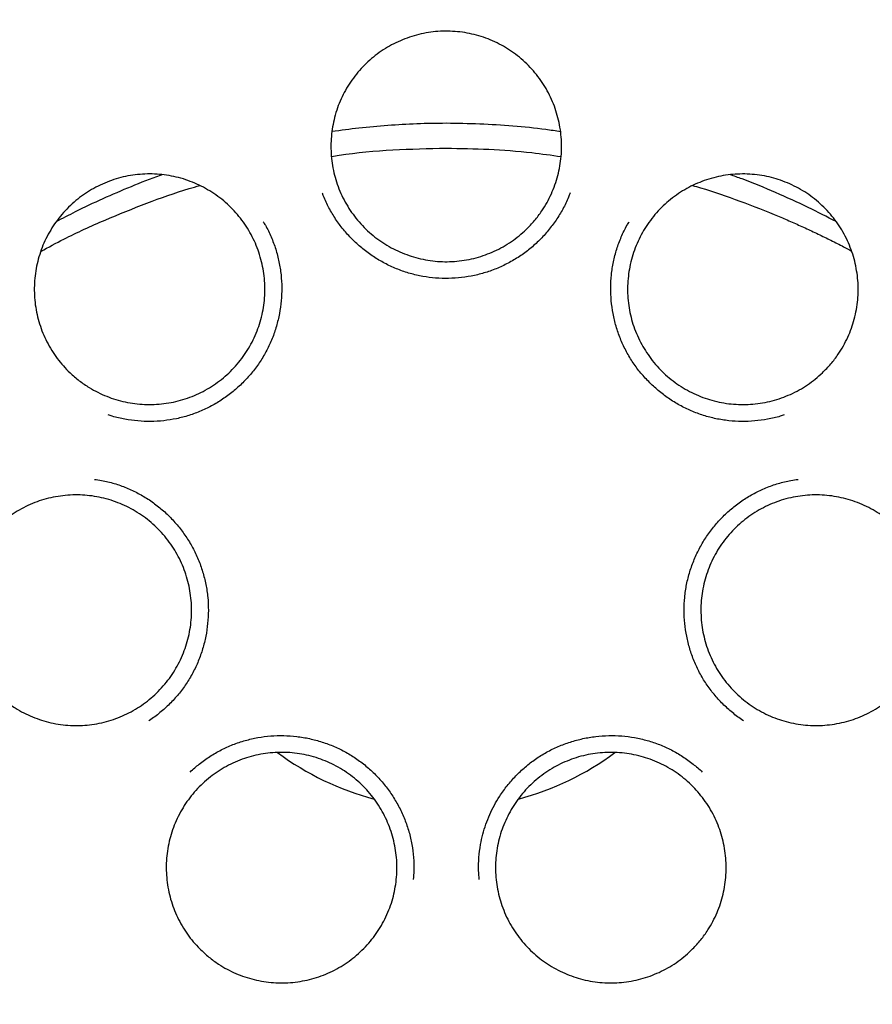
# Model space of a CAD drawing. Header units: millimetres. Extents: x 8 to 718, y 12 to 784.
# Tile 54 of 58: x 428 to 438, y 761 to 772. Entities that reach past the tile are written whole.
import ezdxf

# ---------------------------------------------------------------- set-up
doc = ezdxf.new("R2010")
doc.units = ezdxf.units.MM

msp = doc.modelspace()

# ---------------------------------------------------------------- linework, layer by layer
at = {"color": 7, "linetype": 'Continuous', "lineweight": 30}
for radius in [16.35, 16.174]:
    msp.add_circle((432.815, 765.997), radius, dxfattribs=at)
for start, end in [(233.3696, 255.2111), (284.8006, 306.6431)]:
    msp.add_arc((432.815, 765.997), 3.158, start, end, dxfattribs=at)
for points, knots in [([(432.815, 783.85), (432.69, 783.849), (432.443, 783.847), (432.077, 783.835), (431.72, 783.816), (431.374, 783.791), (431.039, 783.76), (430.715, 783.725), (430.404, 783.685), (430.102, 783.641), (429.792, 783.59), (429.476, 783.533), (429.155, 783.468), (428.847, 783.401), (428.554, 783.332), (428.275, 783.261), (428.021, 783.192), (427.791, 783.127), (427.585, 783.065), (427.388, 783.004), (427.202, 782.943), (427.026, 782.884), (426.86, 782.826), (426.704, 782.77), (426.553, 782.715), (426.336, 782.633), (426.051, 782.52), (425.7, 782.371), (425.317, 782.2), (424.903, 782.002), (424.459, 781.774), (424.018, 781.532), (423.581, 781.276), (423.149, 781.007), (422.732, 780.73), (422.331, 780.447), (421.945, 780.16), (421.568, 779.863), (421.199, 779.557), (420.831, 779.234), (420.466, 778.895), (420.104, 778.539), (419.752, 778.173), (419.411, 777.796), (419.08, 777.409), (418.766, 777.02), (418.468, 776.629), (418.186, 776.238), (417.914, 775.84), (417.653, 775.434), (417.398, 775.013), (417.149, 774.577), (416.909, 774.126), (416.681, 773.668), (416.467, 773.205), (416.267, 772.736), (416.085, 772.271), (415.919, 771.812), (415.768, 771.358), (415.63, 770.9), (415.504, 770.439), (415.388, 769.965), (415.283, 769.478), (415.19, 768.977), (415.11, 768.472), (415.045, 767.965), (414.994, 767.456), (414.959, 766.955), (414.937, 766.465), (414.929, 765.984), (414.934, 765.505), (414.953, 765.026), (414.984, 764.537), (415.03, 764.039), (415.092, 763.533), (415.167, 763.029), (415.257, 762.527), (415.36, 762.027), (415.476, 761.54), (415.602, 761.066), (415.738, 760.605), (415.886, 760.148), (416.046, 759.696), (416.221, 759.24), (416.413, 758.779), (416.622, 758.316), (416.844, 757.858), (417.079, 757.406), (417.328, 756.961), (417.584, 756.529), (417.849, 756.111), (418.121, 755.705), (418.406, 755.303), (418.705, 754.906), (418.997, 754.539), (419.279, 754.201), (419.551, 753.891), (419.831, 753.585), (420.123, 753.283), (420.425, 752.983), (420.74, 752.685), (421.012, 752.441), (421.235, 752.247), (421.407, 752.102), (421.581, 751.959), (421.758, 751.816), (421.938, 751.675), (422.12, 751.536), (422.283, 751.415), (422.422, 751.314), (422.532, 751.234), (422.632, 751.163), (422.722, 751.1), (422.798, 751.047), (422.86, 751.004), (422.911, 750.969), (422.955, 750.939), (422.991, 750.915), (423.016, 750.898), (423.028, 750.89), (423.031, 750.888)], [0, 0, 0, 0, 0.008169, 0.01614, 0.023911, 0.031482, 0.038851, 0.045891, 0.052734, 0.05938, 0.065827, 0.073243, 0.080376, 0.087225, 0.09379, 0.100071, 0.106066, 0.110968, 0.115661, 0.120146, 0.124422, 0.12849, 0.132283, 0.135875, 0.139326, 0.142778, 0.151033, 0.159339, 0.16771, 0.178459, 0.189313, 0.200271, 0.21133, 0.222437, 0.233544, 0.244014, 0.25448, 0.26494, 0.275392, 0.285834, 0.296895, 0.307938, 0.31899, 0.330063, 0.341157, 0.352266, 0.362752, 0.373247, 0.38375, 0.394257, 0.404767, 0.415911, 0.42705, 0.43818, 0.449297, 0.460401, 0.471482, 0.481908, 0.49232, 0.502726, 0.513134, 0.523551, 0.534615, 0.545707, 0.556831, 0.567976, 0.579126, 0.590268, 0.600754, 0.61121, 0.621644, 0.632087, 0.642539, 0.653634, 0.664736, 0.675843, 0.686953, 0.698064, 0.709173, 0.719645, 0.730111, 0.74057, 0.751019, 0.761457, 0.772516, 0.783588, 0.794673, 0.80577, 0.816876, 0.827995, 0.838555, 0.849204, 0.85994, 0.870761, 0.881664, 0.890573, 0.899533, 0.908558, 0.917701, 0.926978, 0.936412, 0.945999, 0.950847, 0.955731, 0.960649, 0.9656, 0.970583, 0.975598, 0.9806, 0.98384, 0.986797, 0.98947, 0.991861, 0.993969, 0.995511, 0.996859, 0.998013, 0.998974, 0.999746, 1, 1, 1, 1]), ([(442.585, 750.881), (442.59, 750.884), (442.597, 750.889), (442.605, 750.897), (442.611, 750.902), (442.612, 750.903), (442.616, 750.906), (442.62, 750.908), (442.627, 750.913), (442.64, 750.922), (442.663, 750.937), (442.697, 750.96), (442.74, 750.988), (442.795, 751.026), (442.864, 751.073), (442.948, 751.131), (443.044, 751.198), (443.151, 751.274), (443.269, 751.359), (443.456, 751.497), (443.706, 751.686), (444.028, 751.941), (444.359, 752.216), (444.697, 752.511), (445.029, 752.816), (445.356, 753.132), (445.677, 753.458), (445.985, 753.787), (446.281, 754.121), (446.57, 754.463), (446.853, 754.815), (447.128, 755.175), (447.392, 755.54), (447.646, 755.908), (447.888, 756.279), (448.12, 756.654), (448.349, 757.045), (448.575, 757.454), (448.797, 757.881), (449.006, 758.314), (449.204, 758.752), (449.394, 759.204), (449.575, 759.671), (449.746, 760.154), (449.903, 760.641), (450.047, 761.134), (450.176, 761.63), (450.29, 762.118), (450.387, 762.6), (450.47, 763.073), (450.54, 763.547), (450.598, 764.023), (450.643, 764.51), (450.676, 765.008), (450.695, 765.517), (450.7, 766.028), (450.69, 766.54), (450.665, 767.052), (450.626, 767.553), (450.575, 768.044), (450.511, 768.522), (450.436, 768.997), (450.348, 769.469), (450.245, 769.947), (450.127, 770.431), (449.993, 770.922), (449.845, 771.409), (449.683, 771.893), (449.506, 772.374), (449.318, 772.841), (449.122, 773.294), (448.918, 773.732), (448.703, 774.164), (448.476, 774.589), (448.234, 775.015), (447.975, 775.443), (447.7, 775.871), (447.412, 776.29), (447.112, 776.702), (446.8, 777.104), (446.483, 777.491), (446.161, 777.862), (445.835, 778.218), (445.499, 778.565), (445.154, 778.903), (444.793, 779.239), (444.416, 779.57), (444.023, 779.896), (443.621, 780.211), (443.21, 780.514), (442.791, 780.805), (442.372, 781.078), (441.955, 781.334), (441.542, 781.573), (441.125, 781.799), (440.706, 782.013), (440.313, 782.2), (439.947, 782.364), (439.609, 782.507), (439.271, 782.642), (438.983, 782.75), (438.742, 782.836), (438.544, 782.905), (438.332, 782.975), (438.107, 783.046), (437.869, 783.118), (437.63, 783.187), (437.392, 783.252), (437.156, 783.313), (436.91, 783.373), (436.654, 783.431), (436.389, 783.487), (436.116, 783.541), (435.835, 783.592), (435.544, 783.639), (435.241, 783.684), (434.925, 783.724), (434.598, 783.761), (434.261, 783.791), (433.913, 783.817), (433.556, 783.835), (433.188, 783.847), (432.94, 783.849), (432.815, 783.85)], [0, 0, 0, 0, 0.000682, 0.001168, 0.001243, 0.001301, 0.001346, 0.001496, 0.001631, 0.001911, 0.002532, 0.003442, 0.00456, 0.005885, 0.007798, 0.010025, 0.012564, 0.015417, 0.018583, 0.022063, 0.030596, 0.039027, 0.048927, 0.058678, 0.068278, 0.078394, 0.088341, 0.098136, 0.107826, 0.117455, 0.127394, 0.137263, 0.147062, 0.156789, 0.166443, 0.17602, 0.185552, 0.196031, 0.206504, 0.216969, 0.227424, 0.23787, 0.248979, 0.260118, 0.271277, 0.282442, 0.293598, 0.304733, 0.3152, 0.325646, 0.336079, 0.346506, 0.356934, 0.368004, 0.379094, 0.390212, 0.401355, 0.412511, 0.42367, 0.434183, 0.444681, 0.455155, 0.465595, 0.476018, 0.487071, 0.498133, 0.509212, 0.520317, 0.531458, 0.542643, 0.553184, 0.563698, 0.574191, 0.584665, 0.595125, 0.606207, 0.617281, 0.628354, 0.639428, 0.650509, 0.661602, 0.672076, 0.682569, 0.693084, 0.703607, 0.714115, 0.725246, 0.736366, 0.747476, 0.758578, 0.769674, 0.780767, 0.791223, 0.801623, 0.811942, 0.82218, 0.83234, 0.840366, 0.848344, 0.856271, 0.864145, 0.868428, 0.872993, 0.877842, 0.882974, 0.88839, 0.894088, 0.899186, 0.904492, 0.910004, 0.915723, 0.921649, 0.92767, 0.933891, 0.940311, 0.94693, 0.95389, 0.961056, 0.96843, 0.976012, 0.9838, 0.991796, 1, 1, 1, 1]), ([(433.708, 769.309), (433.682, 769.285), (433.629, 769.237), (433.543, 769.172), (433.45, 769.114), (433.352, 769.065), (433.252, 769.024), (433.149, 768.991), (433.042, 768.967), (432.934, 768.953), (432.825, 768.947), (432.717, 768.951), (432.609, 768.964), (432.502, 768.986), (432.398, 769.017), (432.297, 769.056), (432.199, 769.104), (432.105, 769.16), (432.017, 769.223), (431.935, 769.294), (431.858, 769.371), (431.789, 769.455), (431.726, 769.544), (431.672, 769.638), (431.625, 769.737), (431.587, 769.839), (431.558, 769.943), (431.538, 770.049), (431.527, 770.158), (431.525, 770.267), (431.532, 770.376), (431.548, 770.483), (431.573, 770.589), (431.607, 770.692), (431.65, 770.792), (431.701, 770.887), (431.76, 770.979), (431.826, 771.066), (431.9, 771.146), (431.979, 771.219), (432.065, 771.286), (432.156, 771.346), (432.252, 771.397), (432.352, 771.44), (432.455, 771.475), (432.561, 771.501), (432.668, 771.518), (432.776, 771.526), (432.886, 771.524), (432.994, 771.514), (433.101, 771.494), (433.205, 771.466), (433.308, 771.428), (433.407, 771.383), (433.501, 771.329), (433.59, 771.267), (433.675, 771.198), (433.753, 771.122), (433.824, 771.04), (433.888, 770.953), (433.945, 770.859), (433.993, 770.762), (434.033, 770.661), (434.064, 770.557), (434.087, 770.45), (434.1, 770.342), (434.105, 770.234), (434.1, 770.126), (434.086, 770.017), (434.063, 769.911), (434.031, 769.807), (433.99, 769.706), (433.942, 769.609), (433.88, 769.509), (433.803, 769.406), (433.74, 769.342), (433.708, 769.309)], [0, 0, 0, 0, 0.013231, 0.026463, 0.040029, 0.053694, 0.066928, 0.080325, 0.093723, 0.107389, 0.120622, 0.13402, 0.147417, 0.161083, 0.174316, 0.187714, 0.201111, 0.214777, 0.228011, 0.241408, 0.254806, 0.268471, 0.281705, 0.295102, 0.3085, 0.322166, 0.335399, 0.348725, 0.362194, 0.37586, 0.389195, 0.402553, 0.415888, 0.429554, 0.442787, 0.456113, 0.469582, 0.483248, 0.496482, 0.509808, 0.523277, 0.536943, 0.550176, 0.563574, 0.576971, 0.590637, 0.60387, 0.617268, 0.630665, 0.644331, 0.657564, 0.670962, 0.68436, 0.698025, 0.711259, 0.724656, 0.738054, 0.75172, 0.764953, 0.778351, 0.791748, 0.805414, 0.818647, 0.831973, 0.845443, 0.859108, 0.872342, 0.885668, 0.899137, 0.912803, 0.926138, 0.939496, 0.952831, 0.966496, 0.983155, 1, 1, 1, 1]), ([(432.815, 770.495), (432.705, 770.494), (432.487, 770.491), (432.162, 770.472), (431.845, 770.444), (431.638, 770.416), (431.537, 770.402)], [0, 0, 0, 0, 0.255166, 0.508774, 0.761182, 1, 1, 1, 1]), ([(434.092, 770.401), (434.037, 770.409), (433.861, 770.436), (433.559, 770.465), (433.188, 770.49), (432.939, 770.493), (432.815, 770.495)], [0, 0, 0, 0, 0.131139, 0.419142, 0.708588, 1, 1, 1, 1]), ([(431.532, 770.124), (431.561, 770.129), (431.787, 770.167), (432.216, 770.204), (432.616, 770.213), (432.815, 770.217)], [0, 0, 0, 0, 0.070045, 0.538534, 1, 1, 1, 1]), ([(432.815, 770.217), (432.973, 770.215), (433.292, 770.209), (433.722, 770.177), (433.989, 770.139), (434.098, 770.124)], [0, 0, 0, 0, 0.3684016, 0.7410509, 1, 1, 1, 1]), ([(428.611, 767.708), (428.586, 767.733), (428.535, 767.783), (428.467, 767.867), (428.405, 767.957), (428.352, 768.052), (428.306, 768.151), (428.27, 768.253), (428.241, 768.358), (428.222, 768.466), (428.212, 768.574), (428.211, 768.682), (428.219, 768.791), (428.236, 768.899), (428.263, 769.004), (428.297, 769.107), (428.341, 769.207), (428.393, 769.302), (428.453, 769.393), (428.52, 769.478), (428.594, 769.558), (428.675, 769.632), (428.761, 769.698), (428.852, 769.756), (428.949, 769.807), (429.049, 769.849), (429.153, 769.883), (429.258, 769.908), (429.366, 769.924), (429.475, 769.93), (429.584, 769.928), (429.691, 769.916), (429.798, 769.896), (429.903, 769.866), (430.005, 769.828), (430.102, 769.781), (430.197, 769.726), (430.286, 769.664), (430.37, 769.594), (430.446, 769.517), (430.517, 769.434), (430.58, 769.346), (430.636, 769.252), (430.683, 769.155), (430.722, 769.053), (430.753, 768.949), (430.774, 768.842), (430.786, 768.735), (430.79, 768.626), (430.784, 768.517), (430.769, 768.409), (430.745, 768.304), (430.712, 768.199), (430.67, 768.099), (430.62, 768.002), (430.563, 767.91), (430.497, 767.823), (430.425, 767.742), (430.346, 767.667), (430.261, 767.6), (430.17, 767.539), (430.075, 767.486), (429.976, 767.442), (429.873, 767.406), (429.768, 767.379), (429.66, 767.361), (429.552, 767.352), (429.444, 767.352), (429.335, 767.361), (429.228, 767.38), (429.123, 767.407), (429.021, 767.443), (428.921, 767.488), (428.818, 767.545), (428.712, 767.617), (428.645, 767.677), (428.611, 767.708)], [0, 0, 0, 0, 0.013231, 0.026463, 0.040029, 0.053694, 0.066928, 0.080254, 0.093723, 0.107389, 0.120622, 0.133948, 0.147417, 0.161083, 0.174316, 0.187714, 0.201112, 0.214777, 0.228011, 0.241408, 0.254806, 0.268472, 0.281705, 0.295103, 0.3085, 0.322166, 0.335399, 0.348797, 0.362194, 0.37586, 0.389094, 0.402491, 0.415889, 0.429554, 0.442788, 0.456114, 0.469583, 0.483249, 0.496584, 0.509942, 0.523277, 0.536943, 0.550277, 0.563636, 0.576971, 0.590636, 0.60387, 0.617196, 0.630665, 0.644331, 0.657564, 0.670962, 0.684359, 0.698025, 0.711258, 0.724656, 0.738053, 0.751719, 0.764953, 0.77835, 0.791748, 0.805413, 0.818647, 0.832044, 0.845442, 0.859108, 0.872341, 0.885739, 0.899136, 0.912802, 0.926035, 0.939361, 0.952831, 0.966496, 0.983155, 1, 1, 1, 1]), ([(429.638, 769.921), (429.631, 769.918), (429.514, 769.877), (429.292, 769.788), (428.976, 769.652), (428.696, 769.521), (428.527, 769.432), (428.456, 769.395)], [0, 0, 0, 0, 0.01616, 0.281087, 0.546163, 0.811337, 1, 1, 1, 1]), ([(437.018, 767.708), (436.992, 767.684), (436.939, 767.636), (436.852, 767.572), (436.759, 767.514), (436.661, 767.465), (436.561, 767.425), (436.457, 767.393), (436.35, 767.37), (436.242, 767.355), (436.133, 767.351), (436.025, 767.355), (435.917, 767.368), (435.81, 767.391), (435.706, 767.422), (435.606, 767.462), (435.508, 767.51), (435.415, 767.567), (435.327, 767.631), (435.245, 767.702), (435.169, 767.78), (435.1, 767.864), (435.038, 767.954), (434.984, 768.048), (434.938, 768.147), (434.9, 768.249), (434.872, 768.354), (434.852, 768.46), (434.841, 768.569), (434.84, 768.678), (434.848, 768.786), (434.864, 768.893), (434.89, 768.999), (434.925, 769.103), (434.968, 769.202), (435.019, 769.298), (435.078, 769.389), (435.145, 769.475), (435.219, 769.555), (435.299, 769.628), (435.385, 769.695), (435.477, 769.754), (435.573, 769.804), (435.672, 769.847), (435.776, 769.881), (435.882, 769.907), (435.99, 769.923), (436.097, 769.93), (436.206, 769.928), (436.315, 769.917), (436.422, 769.897), (436.526, 769.868), (436.628, 769.83), (436.727, 769.783), (436.821, 769.729), (436.91, 769.667), (436.994, 769.597), (437.072, 769.521), (437.142, 769.438), (437.206, 769.351), (437.262, 769.257), (437.31, 769.159), (437.349, 769.058), (437.38, 768.954), (437.402, 768.847), (437.415, 768.739), (437.419, 768.63), (437.414, 768.522), (437.399, 768.414), (437.376, 768.308), (437.343, 768.204), (437.302, 768.104), (437.253, 768.006), (437.19, 767.906), (437.114, 767.804), (437.05, 767.74), (437.018, 767.708)], [0, 0, 0, 0, 0.013186, 0.026463, 0.040029, 0.053694, 0.06688, 0.080157, 0.093723, 0.107389, 0.120668, 0.133948, 0.147417, 0.161083, 0.174362, 0.187642, 0.201111, 0.214777, 0.228057, 0.241336, 0.254806, 0.268471, 0.281751, 0.295031, 0.3085, 0.322166, 0.335445, 0.348725, 0.362194, 0.37586, 0.389139, 0.402419, 0.415888, 0.429554, 0.442834, 0.456113, 0.469583, 0.483248, 0.496528, 0.509808, 0.523277, 0.536942, 0.550128, 0.563405, 0.576971, 0.590637, 0.603916, 0.617196, 0.630665, 0.644331, 0.657611, 0.67089, 0.68436, 0.698025, 0.711305, 0.724585, 0.738054, 0.751719, 0.764999, 0.778279, 0.791748, 0.805414, 0.818693, 0.831973, 0.845442, 0.859108, 0.872388, 0.885667, 0.899137, 0.912802, 0.926082, 0.939361, 0.952831, 0.966496, 0.983155, 1, 1, 1, 1]), ([(437.171, 769.396), (437.067, 769.45), (436.848, 769.564), (436.496, 769.722), (436.205, 769.844), (436.031, 769.905), (435.986, 769.921)], [0, 0, 0, 0, 0.27419, 0.583119, 0.891876, 1, 1, 1, 1]), ([(428.285, 769.064), (428.37, 769.11), (428.601, 769.235), (428.996, 769.416), (429.464, 769.603), (429.819, 769.731), (430.021, 769.788), (430.061, 769.8)], [0, 0, 0, 0, 0.156508, 0.423376, 0.683839, 0.938341, 1, 1, 1, 1]), ([(435.568, 769.8), (435.597, 769.792), (435.778, 769.741), (436.101, 769.626), (436.44, 769.494), (436.68, 769.391), (436.825, 769.326), (436.97, 769.258), (437.113, 769.188), (437.238, 769.125), (437.314, 769.084), (437.344, 769.068)], [0, 0, 0, 0, 0.045313, 0.282633, 0.525101, 0.607983, 0.691505, 0.775678, 0.860516, 0.946032, 1, 1, 1, 1]), ([(434.042, 769.414), (434.014, 769.374), (433.957, 769.296), (433.859, 769.189), (433.751, 769.091), (433.633, 769.004), (433.507, 768.93), (433.374, 768.868), (433.236, 768.82), (433.095, 768.786), (432.951, 768.766), (432.805, 768.759), (432.66, 768.767), (432.517, 768.789), (432.376, 768.825), (432.24, 768.875), (432.109, 768.938), (431.985, 769.014), (431.869, 769.101), (431.761, 769.199), (431.663, 769.307), (431.577, 769.424), (431.503, 769.549), (431.455, 769.647), (431.435, 769.704), (431.431, 769.716)], [0, 0, 0, 0, 0.044872, 0.089775, 0.134747, 0.179839, 0.225109, 0.27031, 0.315384, 0.360373, 0.405298, 0.450166, 0.494987, 0.539776, 0.584572, 0.629405, 0.674296, 0.719244, 0.764219, 0.809186, 0.854113, 0.898981, 0.943805, 0.988598, 1, 1, 1, 1]), ([(434.198, 769.718), (434.193, 769.701), (434.171, 769.639), (434.119, 769.536), (434.068, 769.454), (434.042, 769.414)], [0, 0, 0, 0, 0.152869, 0.576635, 1, 1, 1, 1]), ([(430.77, 769.395), (430.778, 769.382), (430.812, 769.328), (430.86, 769.226), (430.912, 769.089), (430.948, 768.947), (430.971, 768.803), (430.979, 768.657), (430.973, 768.512), (430.953, 768.368), (430.919, 768.227), (430.872, 768.089), (430.811, 767.957), (430.738, 767.832), (430.652, 767.715), (430.555, 767.607), (430.448, 767.508), (430.332, 767.42), (430.208, 767.343), (430.077, 767.279), (429.941, 767.228), (429.801, 767.192), (429.658, 767.169), (429.513, 767.161), (429.368, 767.166), (429.224, 767.187), (429.114, 767.21), (429.053, 767.232), (429.039, 767.237)], [0, 0, 0, 0, 0.0127272, 0.0534625, 0.0943286, 0.1352696, 0.1760615, 0.2167481, 0.2573614, 0.2979174, 0.3384261, 0.3789014, 0.4193707, 0.4598684, 0.5004072, 0.5409978, 0.5816251, 0.6222593, 0.6628674, 0.7034252, 0.7439298, 0.7844014, 0.8248677, 0.8653625, 0.9059014, 0.9464908, 0.9871384, 1, 1, 1, 1]), ([(436.59, 767.237), (436.576, 767.232), (436.516, 767.21), (436.406, 767.187), (436.262, 767.166), (436.116, 767.161), (435.972, 767.169), (435.828, 767.192), (435.688, 767.228), (435.552, 767.279), (435.421, 767.343), (435.298, 767.42), (435.182, 767.508), (435.075, 767.607), (434.977, 767.715), (434.892, 767.832), (434.818, 767.957), (434.758, 768.089), (434.71, 768.227), (434.677, 768.368), (434.657, 768.512), (434.65, 768.657), (434.658, 768.803), (434.681, 768.947), (434.717, 769.089), (434.769, 769.226), (434.817, 769.328), (434.851, 769.382), (434.859, 769.395)], [0, 0, 0, 0, 0.012862, 0.053509, 0.094099, 0.134637, 0.175132, 0.215599, 0.25607, 0.296575, 0.337133, 0.377741, 0.418375, 0.459002, 0.499593, 0.540132, 0.580629, 0.621099, 0.661574, 0.702083, 0.742639, 0.783252, 0.823939, 0.86473, 0.905671, 0.946538, 0.987273, 1, 1, 1, 1]), ([(428.883, 766.516), (428.91, 766.513), (428.985, 766.503), (429.106, 766.472), (429.243, 766.424), (429.374, 766.362), (429.499, 766.288), (429.615, 766.201), (429.723, 766.103), (429.82, 765.996), (429.907, 765.879), (429.983, 765.754), (430.046, 765.623), (430.095, 765.485), (430.131, 765.343), (430.152, 765.198), (430.159, 765.052), (430.151, 764.907), (430.13, 764.763), (430.095, 764.622), (430.047, 764.485), (429.985, 764.354), (429.911, 764.229), (429.824, 764.113), (429.726, 764.005), (429.617, 763.909), (429.539, 763.846), (429.495, 763.82), (429.492, 763.818)], [0, 0, 0, 0, 0.022789, 0.063411, 0.103986, 0.14451, 0.185002, 0.225478, 0.265977, 0.306516, 0.347108, 0.387763, 0.428504, 0.469375, 0.510328, 0.551132, 0.59183, 0.632454, 0.673021, 0.71354, 0.754024, 0.794502, 0.835008, 0.875555, 0.916153, 0.956789, 0.997432, 1, 1, 1, 1]), ([(436.137, 763.818), (436.135, 763.82), (436.09, 763.846), (436.012, 763.909), (435.903, 764.005), (435.805, 764.113), (435.718, 764.229), (435.644, 764.354), (435.582, 764.485), (435.534, 764.622), (435.499, 764.763), (435.478, 764.907), (435.47, 765.052), (435.477, 765.198), (435.498, 765.343), (435.534, 765.485), (435.584, 765.623), (435.647, 765.754), (435.722, 765.879), (435.809, 765.996), (435.907, 766.103), (436.014, 766.201), (436.13, 766.288), (436.255, 766.362), (436.386, 766.424), (436.524, 766.472), (436.644, 766.503), (436.719, 766.513), (436.746, 766.516)], [0, 0, 0, 0, 0.002568, 0.043211, 0.083847, 0.124445, 0.164992, 0.205498, 0.245976, 0.28646, 0.326979, 0.367546, 0.40817, 0.448868, 0.489672, 0.530625, 0.571496, 0.612237, 0.652892, 0.693484, 0.734023, 0.774522, 0.814998, 0.85549, 0.896014, 0.936589, 0.977211, 1, 1, 1, 1]), ([(427.784, 764.129), (427.759, 764.155), (427.709, 764.206), (427.642, 764.29), (427.581, 764.381), (427.528, 764.477), (427.484, 764.576), (427.448, 764.678), (427.42, 764.784), (427.402, 764.891), (427.393, 764.999), (427.393, 765.108), (427.402, 765.217), (427.42, 765.324), (427.447, 765.429), (427.483, 765.531), (427.528, 765.631), (427.581, 765.726), (427.641, 765.817), (427.709, 765.901), (427.784, 765.98), (427.865, 766.053), (427.952, 766.118), (428.044, 766.175), (428.141, 766.225), (428.241, 766.267), (428.345, 766.299), (428.45, 766.323), (428.559, 766.338), (428.668, 766.344), (428.777, 766.34), (428.884, 766.328), (428.991, 766.306), (429.095, 766.276), (429.196, 766.236), (429.294, 766.189), (429.387, 766.133), (429.476, 766.07), (429.559, 765.999), (429.635, 765.922), (429.705, 765.838), (429.767, 765.749), (429.822, 765.655), (429.868, 765.557), (429.907, 765.455), (429.936, 765.35), (429.957, 765.243), (429.968, 765.136), (429.971, 765.027), (429.964, 764.918), (429.948, 764.81), (429.923, 764.705), (429.889, 764.601), (429.847, 764.501), (429.796, 764.405), (429.738, 764.313), (429.671, 764.227), (429.598, 764.146), (429.518, 764.072), (429.433, 764.005), (429.342, 763.946), (429.246, 763.894), (429.147, 763.85), (429.044, 763.816), (428.938, 763.789), (428.83, 763.772), (428.722, 763.764), (428.614, 763.765), (428.506, 763.776), (428.398, 763.795), (428.293, 763.824), (428.192, 763.86), (428.092, 763.906), (427.99, 763.965), (427.885, 764.037), (427.818, 764.098), (427.784, 764.129)], [0, 0, 0, 0, 0.013231, 0.026463, 0.040029, 0.053694, 0.066928, 0.080325, 0.093723, 0.107389, 0.120622, 0.13402, 0.147417, 0.161083, 0.174316, 0.187714, 0.201111, 0.214777, 0.22801, 0.241408, 0.254806, 0.268471, 0.281705, 0.295102, 0.3085, 0.322166, 0.335399, 0.348725, 0.362194, 0.37586, 0.389195, 0.402553, 0.415888, 0.429554, 0.442787, 0.456113, 0.469582, 0.483248, 0.496481, 0.509879, 0.523276, 0.536942, 0.550176, 0.563573, 0.576971, 0.590636, 0.60387, 0.617267, 0.630665, 0.644331, 0.657564, 0.670962, 0.684359, 0.698025, 0.711258, 0.724656, 0.738054, 0.751719, 0.764953, 0.77835, 0.791748, 0.805413, 0.818647, 0.831973, 0.845442, 0.859108, 0.872339, 0.88557, 0.899136, 0.912802, 0.926035, 0.939361, 0.952831, 0.966496, 0.983155, 1, 1, 1, 1]), ([(437.845, 764.129), (437.819, 764.105), (437.766, 764.056), (437.679, 763.992), (437.587, 763.933), (437.49, 763.883), (437.389, 763.842), (437.286, 763.809), (437.18, 763.785), (437.072, 763.77), (436.964, 763.764), (436.856, 763.767), (436.747, 763.779), (436.64, 763.801), (436.536, 763.831), (436.435, 763.87), (436.337, 763.917), (436.243, 763.973), (436.155, 764.036), (436.072, 764.106), (435.995, 764.184), (435.925, 764.268), (435.863, 764.357), (435.808, 764.45), (435.761, 764.549), (435.723, 764.651), (435.693, 764.755), (435.673, 764.861), (435.661, 764.97), (435.659, 765.079), (435.665, 765.188), (435.681, 765.295), (435.706, 765.401), (435.74, 765.504), (435.782, 765.605), (435.832, 765.701), (435.891, 765.793), (435.957, 765.879), (436.03, 765.96), (436.109, 766.034), (436.195, 766.101), (436.286, 766.161), (436.382, 766.213), (436.481, 766.256), (436.584, 766.292), (436.69, 766.318), (436.797, 766.335), (436.905, 766.343), (437.014, 766.342), (437.122, 766.332), (437.229, 766.313), (437.334, 766.285), (437.436, 766.248), (437.536, 766.202), (437.631, 766.149), (437.72, 766.088), (437.804, 766.019), (437.882, 765.943), (437.954, 765.861), (438.018, 765.774), (438.075, 765.681), (438.124, 765.584), (438.164, 765.483), (438.196, 765.379), (438.219, 765.272), (438.233, 765.164), (438.237, 765.056), (438.233, 764.948), (438.219, 764.839), (438.197, 764.733), (438.165, 764.628), (438.125, 764.528), (438.077, 764.43), (438.015, 764.329), (437.939, 764.227), (437.876, 764.162), (437.845, 764.129)], [0, 0, 0, 0, 0.013231, 0.026463, 0.040029, 0.053694, 0.066928, 0.080325, 0.093723, 0.107389, 0.120622, 0.133948, 0.147417, 0.161083, 0.174314, 0.187546, 0.201111, 0.214777, 0.228011, 0.241336, 0.254806, 0.268471, 0.281705, 0.295102, 0.3085, 0.322166, 0.335399, 0.348797, 0.362194, 0.37586, 0.389093, 0.402491, 0.415889, 0.429554, 0.442788, 0.456185, 0.469583, 0.483248, 0.496482, 0.509879, 0.523277, 0.536943, 0.550176, 0.563574, 0.576971, 0.590637, 0.60387, 0.617268, 0.630666, 0.644331, 0.657565, 0.670891, 0.68436, 0.698026, 0.71136, 0.724719, 0.738054, 0.751719, 0.764953, 0.778279, 0.791748, 0.805414, 0.818647, 0.832045, 0.845442, 0.859108, 0.872341, 0.885739, 0.899136, 0.912802, 0.926036, 0.939433, 0.952831, 0.966496, 0.983155, 1, 1, 1, 1]), ([(429.953, 763.246), (429.987, 763.276), (430.056, 763.339), (430.173, 763.421), (430.298, 763.494), (430.431, 763.554), (430.568, 763.6), (430.709, 763.633), (430.853, 763.651), (430.999, 763.655), (431.144, 763.645), (431.288, 763.621), (431.428, 763.583), (431.565, 763.533), (431.695, 763.469), (431.818, 763.392), (431.933, 763.303), (432.039, 763.204), (432.134, 763.094), (432.219, 762.976), (432.292, 762.85), (432.353, 762.717), (432.4, 762.579), (432.433, 762.436), (432.451, 762.291), (432.456, 762.16), (432.449, 762.078), (432.446, 762.044)], [0, 0, 0, 0, 0.037926, 0.078491, 0.119008, 0.159486, 0.199948, 0.24043, 0.280955, 0.321535, 0.362157, 0.402791, 0.443404, 0.483971, 0.524488, 0.56497, 0.605436, 0.645922, 0.686448, 0.727026, 0.767668, 0.808393, 0.849245, 0.890191, 0.930992, 0.971684, 1, 1, 1, 1]), ([(433.183, 762.044), (433.18, 762.078), (433.173, 762.16), (433.178, 762.291), (433.195, 762.426), (433.222, 762.55), (433.257, 762.662), (433.3, 762.771), (433.351, 762.875), (433.416, 762.984), (433.495, 763.094), (433.591, 763.204), (433.696, 763.303), (433.811, 763.392), (433.934, 763.469), (434.065, 763.533), (434.201, 763.583), (434.341, 763.621), (434.485, 763.645), (434.63, 763.655), (434.776, 763.651), (434.92, 763.633), (435.061, 763.6), (435.199, 763.554), (435.331, 763.494), (435.456, 763.421), (435.573, 763.339), (435.642, 763.276), (435.676, 763.246)], [0, 0, 0, 0, 0.0283155, 0.0690065, 0.1098062, 0.142565, 0.1752902, 0.2079193, 0.2404804, 0.2729911, 0.3135682, 0.3540939, 0.3945789, 0.4350437, 0.4755251, 0.5160407, 0.5566069, 0.5972189, 0.6378519, 0.6784726, 0.7190517, 0.7595756, 0.8000567, 0.8405176, 0.8809948, 0.921511, 0.9620753, 1, 1, 1, 1]), ([(430.061, 761.27), (430.036, 761.296), (429.987, 761.348), (429.922, 761.434), (429.862, 761.525), (429.811, 761.622), (429.768, 761.722), (429.734, 761.825), (429.709, 761.931), (429.693, 762.039), (429.685, 762.147), (429.687, 762.255), (429.698, 762.364), (429.719, 762.471), (429.748, 762.575), (429.785, 762.677), (429.832, 762.776), (429.886, 762.87), (429.948, 762.959), (430.017, 763.042), (430.094, 763.12), (430.177, 763.191), (430.265, 763.254), (430.358, 763.31), (430.456, 763.358), (430.557, 763.398), (430.662, 763.429), (430.768, 763.45), (430.876, 763.463), (430.985, 763.467), (431.094, 763.462), (431.201, 763.447), (431.308, 763.423), (431.411, 763.391), (431.512, 763.35), (431.609, 763.301), (431.701, 763.243), (431.789, 763.178), (431.87, 763.106), (431.945, 763.028), (432.013, 762.942), (432.074, 762.852), (432.127, 762.757), (432.172, 762.659), (432.208, 762.556), (432.236, 762.45), (432.254, 762.343), (432.264, 762.235), (432.264, 762.126), (432.255, 762.018), (432.237, 761.91), (432.211, 761.806), (432.175, 761.703), (432.13, 761.603), (432.078, 761.508), (432.018, 761.418), (431.95, 761.333), (431.875, 761.253), (431.794, 761.181), (431.708, 761.116), (431.616, 761.058), (431.519, 761.008), (431.418, 760.966), (431.315, 760.933), (431.209, 760.909), (431.101, 760.894), (430.992, 760.888), (430.884, 760.891), (430.775, 760.903), (430.669, 760.925), (430.564, 760.955), (430.463, 760.994), (430.365, 761.041), (430.263, 761.102), (430.16, 761.176), (430.094, 761.239), (430.061, 761.27)], [0, 0, 0, 0, 0.013231, 0.026463, 0.040029, 0.053694, 0.066928, 0.080325, 0.093723, 0.107388, 0.120622, 0.134019, 0.147417, 0.161083, 0.174316, 0.187642, 0.201111, 0.214777, 0.228008, 0.24124, 0.254806, 0.268471, 0.281705, 0.295031, 0.3085, 0.322166, 0.335399, 0.348797, 0.362194, 0.37586, 0.389093, 0.402491, 0.415888, 0.429554, 0.442787, 0.456185, 0.469583, 0.483248, 0.496482, 0.509879, 0.523277, 0.536942, 0.550176, 0.563573, 0.576971, 0.590637, 0.60387, 0.617268, 0.630665, 0.644331, 0.657564, 0.670962, 0.68436, 0.698025, 0.711257, 0.724488, 0.738054, 0.751719, 0.764953, 0.778279, 0.791748, 0.805414, 0.818647, 0.832045, 0.845442, 0.859108, 0.872341, 0.885739, 0.899137, 0.912802, 0.926036, 0.939433, 0.952831, 0.966496, 0.983155, 1, 1, 1, 1]), ([(435.568, 761.27), (435.542, 761.245), (435.491, 761.196), (435.405, 761.129), (435.314, 761.069), (435.218, 761.018), (435.118, 760.974), (435.015, 760.94), (434.909, 760.913), (434.802, 760.896), (434.693, 760.888), (434.585, 760.89), (434.476, 760.9), (434.369, 760.919), (434.264, 760.948), (434.163, 760.985), (434.063, 761.031), (433.969, 761.084), (433.879, 761.146), (433.796, 761.215), (433.717, 761.291), (433.646, 761.373), (433.582, 761.46), (433.525, 761.553), (433.476, 761.65), (433.436, 761.752), (433.405, 761.856), (433.382, 761.962), (433.368, 762.07), (433.364, 762.179), (433.369, 762.287), (433.382, 762.394), (433.405, 762.501), (433.437, 762.605), (433.478, 762.706), (433.526, 762.803), (433.583, 762.896), (433.648, 762.984), (433.719, 763.066), (433.797, 763.141), (433.882, 763.21), (433.972, 763.272), (434.066, 763.325), (434.165, 763.37), (434.267, 763.408), (434.372, 763.436), (434.48, 763.455), (434.587, 763.465), (434.697, 763.466), (434.805, 763.458), (434.913, 763.441), (435.017, 763.415), (435.121, 763.38), (435.221, 763.336), (435.316, 763.284), (435.407, 763.225), (435.493, 763.158), (435.572, 763.084), (435.645, 763.003), (435.711, 762.917), (435.77, 762.825), (435.821, 762.729), (435.863, 762.628), (435.896, 762.525), (435.921, 762.419), (435.937, 762.312), (435.944, 762.203), (435.942, 762.095), (435.93, 761.987), (435.909, 761.88), (435.88, 761.775), (435.842, 761.674), (435.795, 761.575), (435.735, 761.473), (435.661, 761.369), (435.599, 761.303), (435.568, 761.27)], [0, 0, 0, 0, 0.013231, 0.026463, 0.040029, 0.053694, 0.066928, 0.080325, 0.093723, 0.107389, 0.120622, 0.13402, 0.147417, 0.161083, 0.174316, 0.187714, 0.201111, 0.214777, 0.228011, 0.241408, 0.254806, 0.268471, 0.281705, 0.295031, 0.3085, 0.322166, 0.335501, 0.348859, 0.362194, 0.37586, 0.389093, 0.402419, 0.415888, 0.429554, 0.442787, 0.456185, 0.469582, 0.483248, 0.496482, 0.509879, 0.523277, 0.536942, 0.550176, 0.563573, 0.576971, 0.590637, 0.60387, 0.617268, 0.630665, 0.644331, 0.657564, 0.670962, 0.68436, 0.698025, 0.711259, 0.724656, 0.738054, 0.75172, 0.764953, 0.778279, 0.791748, 0.805414, 0.818749, 0.832107, 0.845442, 0.859108, 0.872341, 0.885667, 0.899136, 0.912802, 0.926035, 0.939361, 0.952831, 0.966496, 0.983155, 1, 1, 1, 1])]:
    msp.add_open_spline(points, degree=3, knots=knots, dxfattribs=at)

doc.saveas('drawing.dxf')
